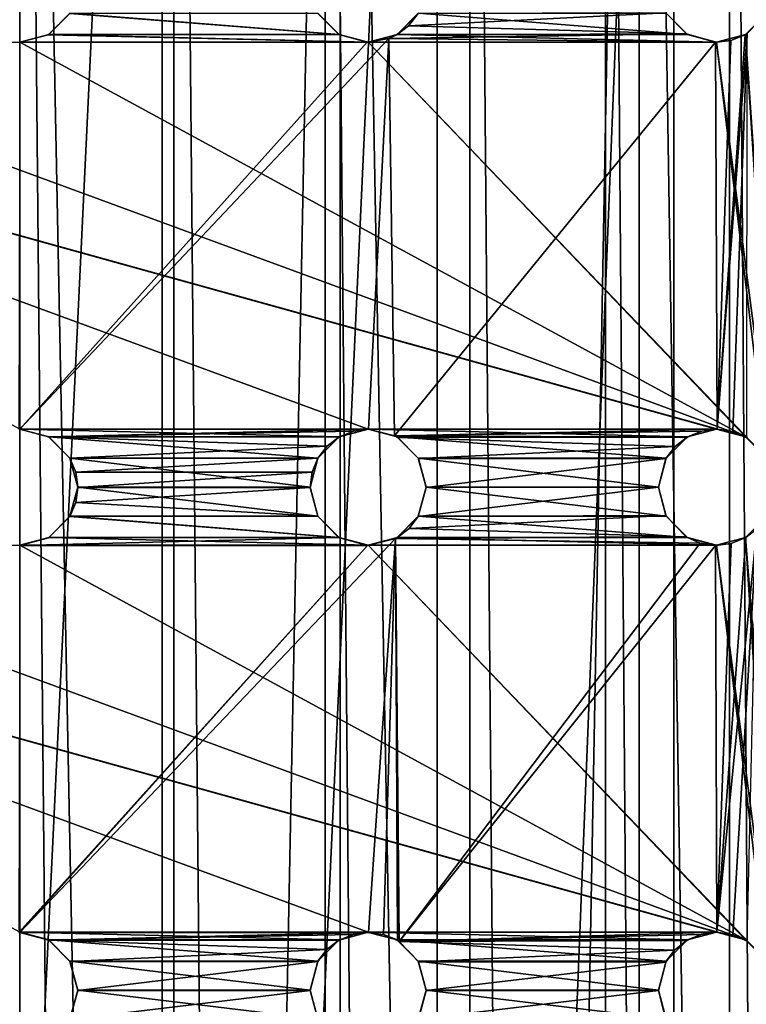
# Model space of a CAD drawing. Header units: millimetres. Extents: x -144 to 364, y -408 to 1133.
# Tile 231 of 256: x 57 to 67, y 582 to 595. Entities that reach past the tile are written whole.
import ezdxf

# ---------------------------------------------------------------- set-up
doc = ezdxf.new("R2010")
doc.units = ezdxf.units.MM
doc.header["$LTSCALE"] = 41.718519
for name, color, linetype in [('1967', 7, 'CONTINUOUS'), ('1968', 7, 'CONTINUOUS'), ('1970', 7, 'CONTINUOUS'), ('1977', 7, 'CONTINUOUS'), ('1982', 7, 'CONTINUOUS'), ('2022', 7, 'CONTINUOUS'), ('2023', 7, 'CONTINUOUS'), ('2024', 7, 'CONTINUOUS'), ('2025', 7, 'CONTINUOUS'), ('2026', 7, 'CONTINUOUS'), ('2040', 7, 'CONTINUOUS'), ('2041', 7, 'CONTINUOUS'), ('2042', 7, 'CONTINUOUS'), ('2043', 7, 'CONTINUOUS'), ('2044', 7, 'CONTINUOUS'), ('2058', 7, 'CONTINUOUS'), ('2059', 7, 'CONTINUOUS'), ('2060', 7, 'CONTINUOUS'), ('2061', 7, 'CONTINUOUS'), ('2062', 7, 'CONTINUOUS'), ('2073', 7, 'CONTINUOUS')]:
    doc.layers.add(name, color=color, linetype=linetype)

msp = doc.modelspace()

# ---------------------------------------------------------------- linework, layer by layer
at = {"layer": '1967', "color": 7, "linetype": 'CONTINUOUS', "true_color": 0xaaaaaa}
for points in [[(61.598, 409.006, -15.444), (57.457, 409.006, -15.99), (61.598, 617.006, -15.362), (61.598, 409.006, -15.444)], [(61.598, 617.006, -15.362), (57.457, 409.006, -15.99), (57.457, 617.006, -15.907), (61.598, 617.006, -15.362)], [(65.457, 617.005, -13.763), (61.598, 409.006, -15.444), (61.598, 617.006, -15.362), (65.457, 617.005, -13.763)], [(65.457, 409.006, -13.846), (61.598, 409.006, -15.444), (65.457, 617.005, -13.763), (65.457, 409.006, -13.846)], [(68.77, 617.004, -11.221), (65.457, 409.006, -13.846), (65.457, 617.005, -13.763), (68.77, 617.004, -11.221)], [(68.77, 409.004, -11.303), (65.457, 409.006, -13.846), (68.77, 617.004, -11.221), (68.77, 409.004, -11.303)]]:
    msp.add_3dface(points, dxfattribs=at)
at = {"layer": '1968', "color": 7, "linetype": 'CONTINUOUS', "true_color": 0xaaaaaa}
for points in [[(57.457, 408.994, 16.01), (61.598, 408.994, 15.465), (57.457, 616.994, 16.093), (57.457, 408.994, 16.01)], [(57.457, 616.994, 16.093), (61.598, 408.994, 15.465), (61.598, 616.994, 15.548), (57.457, 616.994, 16.093)], [(61.598, 408.994, 15.465), (65.457, 408.994, 13.867), (61.598, 616.994, 15.548), (61.598, 408.994, 15.465)], [(61.598, 616.994, 15.548), (65.457, 408.994, 13.867), (65.457, 616.994, 13.95), (61.598, 616.994, 15.548)], [(65.457, 616.994, 13.95), (68.77, 408.995, 11.324), (68.77, 616.995, 11.407), (65.457, 616.994, 13.95)], [(65.457, 408.994, 13.867), (68.77, 408.995, 11.324), (65.457, 616.994, 13.95), (65.457, 408.994, 13.867)]]:
    msp.add_3dface(points, dxfattribs=at)
at = {"layer": '1970', "color": 7, "linetype": 'CONTINUOUS', "true_color": 0xaaaaaa}
for points in [[(57.457, 409.006, -13.99), (59.449, 409.006, -13.847), (57.457, 617.006, -13.907), (57.457, 409.006, -13.99)], [(59.449, 409.006, -13.847), (59.449, 617.005, -13.764), (57.457, 617.006, -13.907), (59.449, 409.006, -13.847)], [(59.449, 409.006, -13.847), (61.401, 409.005, -13.423), (59.449, 617.005, -13.764), (59.449, 409.006, -13.847)], [(61.401, 409.005, -13.423), (61.401, 617.005, -13.34), (59.449, 617.005, -13.764), (61.401, 409.005, -13.423)], [(61.401, 409.005, -13.423), (63.273, 409.005, -12.725), (61.401, 617.005, -13.34), (61.401, 409.005, -13.423)], [(63.273, 409.005, -12.725), (63.273, 617.005, -12.642), (61.401, 617.005, -13.34), (63.273, 409.005, -12.725)], [(63.273, 409.005, -12.725), (65.026, 409.005, -11.767), (63.273, 617.005, -12.642), (63.273, 409.005, -12.725)], [(65.026, 409.005, -11.767), (65.026, 617.005, -11.684), (63.273, 617.005, -12.642), (65.026, 409.005, -11.767)], [(65.026, 409.005, -11.767), (66.625, 409.004, -10.57), (65.026, 617.005, -11.684), (65.026, 409.005, -11.767)], [(66.625, 409.004, -10.57), (66.625, 617.004, -10.487), (65.026, 617.005, -11.684), (66.625, 409.004, -10.57)], [(66.625, 409.004, -10.57), (68.037, 409.004, -9.158), (66.625, 617.004, -10.487), (66.625, 409.004, -10.57)], [(68.037, 409.004, -9.158), (68.037, 617.004, -9.075), (66.625, 617.004, -10.487), (68.037, 409.004, -9.158)]]:
    msp.add_3dface(points, dxfattribs=at)
at = {"layer": '1977', "color": 7, "linetype": 'CONTINUOUS', "true_color": 0xc8c8c8}
for points in [[(57.832, 594.848, 6.084), (58.106, 595.123, 6.084), (61.582, 594.848, 6.084), (57.832, 594.848, 6.084)], [(61.582, 594.848, 6.084), (58.106, 595.123, 6.084), (61.307, 595.123, 6.084), (61.582, 594.848, 6.084)], [(62.332, 594.848, 6.084), (62.606, 595.123, 6.084), (66.082, 594.848, 6.084), (62.332, 594.848, 6.084)], [(66.082, 594.848, 6.084), (62.606, 595.123, 6.084), (65.807, 595.123, 6.084), (66.082, 594.848, 6.084)], [(67.106, 595.123, 6.084), (70.106, 546.998, 6.065), (66.832, 594.848, 6.084), (67.106, 595.123, 6.084)], [(48.082, 594.848, 6.084), (48.457, 594.748, 6.084), (66.457, 589.748, 6.082), (48.082, 594.848, 6.084)], [(57.457, 589.748, 6.082), (48.082, 594.848, 6.084), (61.957, 589.748, 6.082), (57.457, 589.748, 6.082)], [(61.957, 589.748, 6.082), (48.082, 594.848, 6.084), (66.457, 589.748, 6.082), (61.957, 589.748, 6.082)], [(48.457, 594.748, 6.084), (52.957, 594.748, 6.084), (66.832, 589.647, 6.082), (48.457, 594.748, 6.084)], [(66.457, 589.748, 6.082), (48.457, 594.748, 6.084), (66.832, 589.647, 6.082), (66.457, 589.748, 6.082)], [(52.957, 594.748, 6.084), (57.457, 594.748, 6.084), (66.832, 589.647, 6.082), (52.957, 594.748, 6.084)], [(57.457, 594.748, 6.084), (57.832, 594.848, 6.084), (61.957, 594.748, 6.084), (57.457, 594.748, 6.084)], [(57.457, 594.748, 6.084), (61.957, 594.748, 6.084), (66.832, 589.647, 6.082), (57.457, 594.748, 6.084)], [(61.957, 594.748, 6.084), (57.832, 594.848, 6.084), (61.582, 594.848, 6.084), (61.957, 594.748, 6.084)], [(61.957, 594.748, 6.084), (62.332, 594.848, 6.084), (66.457, 594.748, 6.084), (61.957, 594.748, 6.084)], [(61.957, 594.748, 6.084), (66.457, 594.748, 6.084), (67.106, 589.373, 6.082), (61.957, 594.748, 6.084)], [(66.832, 589.647, 6.082), (61.957, 594.748, 6.084), (67.106, 589.373, 6.082), (66.832, 589.647, 6.082)], [(66.457, 594.748, 6.084), (62.332, 594.848, 6.084), (66.082, 594.848, 6.084), (66.457, 594.748, 6.084)], [(66.457, 594.748, 6.084), (66.832, 594.848, 6.084), (67.207, 588.998, 6.082), (66.457, 594.748, 6.084)], [(66.457, 594.748, 6.084), (67.207, 588.998, 6.082), (67.106, 589.373, 6.082), (66.457, 594.748, 6.084)], [(66.832, 594.848, 6.084), (70.106, 546.998, 6.065), (67.207, 588.998, 6.082), (66.832, 594.848, 6.084)], [(57.832, 589.647, 6.082), (57.457, 589.748, 6.082), (61.582, 589.647, 6.082), (57.832, 589.647, 6.082)], [(61.582, 589.647, 6.082), (57.457, 589.748, 6.082), (61.957, 589.748, 6.082), (61.582, 589.647, 6.082)], [(62.332, 589.647, 6.082), (61.957, 589.748, 6.082), (66.082, 589.647, 6.082), (62.332, 589.647, 6.082)], [(66.082, 589.647, 6.082), (61.957, 589.748, 6.082), (66.457, 589.748, 6.082), (66.082, 589.647, 6.082)], [(58.106, 589.373, 6.082), (57.832, 589.647, 6.082), (61.307, 589.373, 6.082), (58.106, 589.373, 6.082)], [(61.307, 589.373, 6.082), (57.832, 589.647, 6.082), (61.582, 589.647, 6.082), (61.307, 589.373, 6.082)], [(62.606, 589.373, 6.082), (62.332, 589.647, 6.082), (65.807, 589.373, 6.082), (62.606, 589.373, 6.082)], [(65.807, 589.373, 6.082), (62.332, 589.647, 6.082), (66.082, 589.647, 6.082), (65.807, 589.373, 6.082)], [(58.207, 588.998, 6.082), (58.106, 589.373, 6.082), (61.207, 588.998, 6.082), (58.207, 588.998, 6.082)], [(61.207, 588.998, 6.082), (58.106, 589.373, 6.082), (61.307, 589.373, 6.082), (61.207, 588.998, 6.082)], [(62.707, 588.998, 6.082), (62.606, 589.373, 6.082), (65.707, 588.998, 6.082), (62.707, 588.998, 6.082)], [(65.707, 588.998, 6.082), (62.606, 589.373, 6.082), (65.807, 589.373, 6.082), (65.707, 588.998, 6.082)], [(58.106, 588.623, 6.082), (58.207, 588.998, 6.082), (61.307, 588.623, 6.082), (58.106, 588.623, 6.082)], [(61.307, 588.623, 6.082), (58.207, 588.998, 6.082), (61.207, 588.998, 6.082), (61.307, 588.623, 6.082)], [(62.606, 588.623, 6.082), (62.707, 588.998, 6.082), (65.807, 588.623, 6.082), (62.606, 588.623, 6.082)], [(65.807, 588.623, 6.082), (62.707, 588.998, 6.082), (65.707, 588.998, 6.082), (65.807, 588.623, 6.082)], [(57.832, 588.348, 6.082), (58.106, 588.623, 6.082), (61.582, 588.348, 6.082), (57.832, 588.348, 6.082)], [(61.582, 588.348, 6.082), (58.106, 588.623, 6.082), (61.307, 588.623, 6.082), (61.582, 588.348, 6.082)], [(62.332, 588.348, 6.082), (62.606, 588.623, 6.082), (66.082, 588.348, 6.082), (62.332, 588.348, 6.082)], [(66.082, 588.348, 6.082), (62.606, 588.623, 6.082), (65.807, 588.623, 6.082), (66.082, 588.348, 6.082)], [(67.106, 588.623, 6.082), (70.106, 546.998, 6.065), (66.832, 588.348, 6.082), (67.106, 588.623, 6.082)], [(48.082, 588.348, 6.082), (48.457, 588.248, 6.082), (66.457, 583.248, 6.08), (48.082, 588.348, 6.082)], [(57.457, 583.248, 6.08), (48.082, 588.348, 6.082), (61.957, 583.248, 6.08), (57.457, 583.248, 6.08)], [(61.957, 583.248, 6.08), (48.082, 588.348, 6.082), (66.457, 583.248, 6.08), (61.957, 583.248, 6.08)], [(57.457, 588.248, 6.082), (57.832, 588.348, 6.082), (61.957, 588.248, 6.082), (57.457, 588.248, 6.082)], [(61.957, 588.248, 6.082), (57.832, 588.348, 6.082), (61.582, 588.348, 6.082), (61.957, 588.248, 6.082)], [(61.957, 588.248, 6.082), (62.332, 588.348, 6.082), (66.457, 588.248, 6.082), (61.957, 588.248, 6.082)], [(66.457, 588.248, 6.082), (62.332, 588.348, 6.082), (66.082, 588.348, 6.082), (66.457, 588.248, 6.082)], [(66.457, 588.248, 6.082), (66.832, 588.348, 6.082), (67.207, 582.498, 6.079), (66.457, 588.248, 6.082)], [(66.832, 588.348, 6.082), (70.106, 546.998, 6.065), (67.207, 582.498, 6.079), (66.832, 588.348, 6.082)], [(48.457, 588.248, 6.082), (52.957, 588.248, 6.082), (66.832, 583.147, 6.08), (48.457, 588.248, 6.082)], [(66.457, 583.248, 6.08), (48.457, 588.248, 6.082), (66.832, 583.147, 6.08), (66.457, 583.248, 6.08)], [(52.957, 588.248, 6.082), (57.457, 588.248, 6.082), (66.832, 583.147, 6.08), (52.957, 588.248, 6.082)], [(57.457, 588.248, 6.082), (61.957, 588.248, 6.082), (66.832, 583.147, 6.08), (57.457, 588.248, 6.082)], [(61.957, 588.248, 6.082), (66.457, 588.248, 6.082), (67.106, 582.873, 6.08), (61.957, 588.248, 6.082)], [(66.832, 583.147, 6.08), (61.957, 588.248, 6.082), (67.106, 582.873, 6.08), (66.832, 583.147, 6.08)], [(66.457, 588.248, 6.082), (67.207, 582.498, 6.079), (67.106, 582.873, 6.08), (66.457, 588.248, 6.082)], [(57.832, 583.147, 6.08), (57.457, 583.248, 6.08), (61.582, 583.147, 6.08), (57.832, 583.147, 6.08)], [(61.582, 583.147, 6.08), (57.457, 583.248, 6.08), (61.957, 583.248, 6.08), (61.582, 583.147, 6.08)], [(62.332, 583.147, 6.08), (61.957, 583.248, 6.08), (66.082, 583.147, 6.08), (62.332, 583.147, 6.08)], [(66.082, 583.147, 6.08), (61.957, 583.248, 6.08), (66.457, 583.248, 6.08), (66.082, 583.147, 6.08)], [(58.106, 582.873, 6.08), (57.832, 583.147, 6.08), (61.307, 582.873, 6.08), (58.106, 582.873, 6.08)], [(61.307, 582.873, 6.08), (57.832, 583.147, 6.08), (61.582, 583.147, 6.08), (61.307, 582.873, 6.08)], [(62.606, 582.873, 6.08), (62.332, 583.147, 6.08), (65.807, 582.873, 6.08), (62.606, 582.873, 6.08)], [(65.807, 582.873, 6.08), (62.332, 583.147, 6.08), (66.082, 583.147, 6.08), (65.807, 582.873, 6.08)], [(58.207, 582.498, 6.079), (58.106, 582.873, 6.08), (61.207, 582.498, 6.079), (58.207, 582.498, 6.079)], [(61.207, 582.498, 6.079), (58.106, 582.873, 6.08), (61.307, 582.873, 6.08), (61.207, 582.498, 6.079)], [(62.707, 582.498, 6.079), (62.606, 582.873, 6.08), (65.707, 582.498, 6.079), (62.707, 582.498, 6.079)], [(65.707, 582.498, 6.079), (62.606, 582.873, 6.08), (65.807, 582.873, 6.08), (65.707, 582.498, 6.079)], [(58.106, 582.123, 6.079), (58.207, 582.498, 6.079), (61.307, 582.123, 6.079), (58.106, 582.123, 6.079)], [(61.307, 582.123, 6.079), (58.207, 582.498, 6.079), (61.207, 582.498, 6.079), (61.307, 582.123, 6.079)], [(62.606, 582.123, 6.079), (62.707, 582.498, 6.079), (65.807, 582.123, 6.079), (62.606, 582.123, 6.079)], [(65.807, 582.123, 6.079), (62.707, 582.498, 6.079), (65.707, 582.498, 6.079), (65.807, 582.123, 6.079)]]:
    msp.add_3dface(points, dxfattribs=at)
at = {"layer": '1982', "color": 7, "linetype": 'CONTINUOUS', "true_color": 0xc8c8c8}
for points in [[(58.103, 595.116, 10.707), (57.826, 594.843, 10.776), (61.578, 594.848, 10.547), (58.103, 595.116, 10.707)], [(61.308, 595.119, 10.516), (58.103, 595.116, 10.707), (61.578, 594.848, 10.547), (61.308, 595.119, 10.516)], [(62.604, 595.117, 10.361), (62.481, 594.96, 10.411), (65.805, 595.126, 9.772), (62.604, 595.117, 10.361)], [(65.805, 595.126, 9.772), (62.481, 594.96, 10.411), (66.07, 594.854, 9.752), (65.805, 595.126, 9.772)], [(62.481, 594.96, 10.411), (62.323, 594.841, 10.457), (66.07, 594.854, 9.752), (62.481, 594.96, 10.411)], [(57.826, 594.843, 10.776), (57.457, 594.746, 10.801), (61.946, 594.746, 10.526), (57.826, 594.843, 10.776)], [(57.457, 589.745, 11.829), (62.226, 594.796, 10.479), (61.946, 594.746, 10.526), (57.457, 589.745, 11.829)], [(62.226, 594.796, 10.479), (57.457, 589.745, 11.829), (61.964, 589.745, 11.458), (62.226, 594.796, 10.479)], [(61.578, 594.848, 10.547), (57.826, 594.843, 10.776), (61.946, 594.746, 10.526), (61.578, 594.848, 10.547)], [(62.298, 589.663, 11.413), (62.226, 594.796, 10.479), (61.964, 589.745, 11.458), (62.298, 589.663, 11.413)], [(62.323, 594.841, 10.457), (62.226, 594.796, 10.479), (66.07, 594.854, 9.752), (62.323, 594.841, 10.457)], [(66.07, 594.854, 9.752), (62.226, 594.796, 10.479), (66.443, 594.746, 9.675), (66.07, 594.854, 9.752)], [(62.226, 594.796, 10.479), (62.298, 589.663, 11.413), (66.443, 594.746, 9.675), (62.226, 594.796, 10.479)], [(66.443, 594.746, 9.675), (62.298, 589.663, 11.413), (66.468, 589.746, 10.299), (66.443, 594.746, 9.675)], [(66.641, 594.769, 9.62), (66.443, 594.746, 9.675), (66.468, 589.746, 10.299), (66.641, 594.769, 9.62)], [(66.854, 594.86, 9.551), (66.828, 594.844, 9.56), (66.468, 589.746, 10.299), (66.854, 594.86, 9.551)], [(66.668, 589.716, 10.231), (66.854, 594.86, 9.551), (66.468, 589.746, 10.299), (66.668, 589.716, 10.231)], [(66.828, 594.844, 9.56), (66.641, 594.769, 9.62), (66.468, 589.746, 10.299), (66.828, 594.844, 9.56)], [(66.849, 589.635, 10.173), (66.854, 594.86, 9.551), (66.668, 589.716, 10.231), (66.849, 589.635, 10.173)], [(57.447, 589.745, 11.829), (57.457, 589.745, 11.829), (57.457, 594.746, 10.801), (57.447, 589.745, 11.829)], [(57.457, 594.746, 10.801), (57.457, 589.745, 11.829), (61.946, 594.746, 10.526), (57.457, 594.746, 10.801)], [(57.457, 589.745, 11.829), (57.829, 589.646, 11.844), (61.964, 589.745, 11.458), (57.457, 589.745, 11.829)], [(61.964, 589.745, 11.458), (57.829, 589.646, 11.844), (61.769, 589.722, 11.494), (61.964, 589.745, 11.458)], [(61.769, 589.722, 11.494), (57.829, 589.646, 11.844), (61.587, 589.648, 11.534), (61.769, 589.722, 11.494)], [(66.468, 589.746, 10.299), (62.298, 589.663, 11.413), (66.267, 589.721, 10.372), (66.468, 589.746, 10.299)], [(66.267, 589.721, 10.372), (62.298, 589.663, 11.413), (66.081, 589.645, 10.444), (66.267, 589.721, 10.372)], [(62.298, 589.663, 11.413), (62.338, 589.641, 11.409), (66.081, 589.645, 10.444), (62.298, 589.663, 11.413)], [(61.587, 589.648, 11.534), (57.829, 589.646, 11.844), (61.43, 589.529, 11.577), (61.587, 589.648, 11.534)], [(57.829, 589.646, 11.844), (58.105, 589.373, 11.886), (61.43, 589.529, 11.577), (57.829, 589.646, 11.844)], [(66.081, 589.645, 10.444), (62.338, 589.641, 11.409), (65.923, 589.523, 10.51), (66.081, 589.645, 10.444)], [(62.338, 589.641, 11.409), (62.608, 589.368, 11.4), (65.923, 589.523, 10.51), (62.338, 589.641, 11.409)], [(61.43, 589.529, 11.577), (58.105, 589.373, 11.886), (61.309, 589.373, 11.619), (61.43, 589.529, 11.577)], [(65.923, 589.523, 10.51), (62.608, 589.368, 11.4), (65.805, 589.366, 10.568), (65.923, 589.523, 10.51)], [(58.105, 589.373, 11.886), (58.181, 589.191, 11.915), (61.309, 589.373, 11.619), (58.105, 589.373, 11.886)], [(61.309, 589.373, 11.619), (58.181, 589.191, 11.915), (61.233, 589.191, 11.659), (61.309, 589.373, 11.619)], [(62.608, 589.368, 11.4), (62.707, 588.995, 11.436), (65.805, 589.366, 10.568), (62.608, 589.368, 11.4)], [(65.805, 589.366, 10.568), (62.707, 588.995, 11.436), (65.707, 588.996, 10.642), (65.805, 589.366, 10.568)], [(58.181, 589.191, 11.915), (58.207, 588.995, 11.946), (61.233, 589.191, 11.659), (58.181, 589.191, 11.915)], [(61.233, 589.191, 11.659), (58.207, 588.995, 11.946), (61.207, 588.995, 11.693), (61.233, 589.191, 11.659)], [(58.207, 588.995, 11.946), (58.181, 588.8, 11.979), (61.207, 588.995, 11.693), (58.207, 588.995, 11.946)], [(61.207, 588.995, 11.693), (58.181, 588.8, 11.979), (61.307, 588.622, 11.736), (61.207, 588.995, 11.693)], [(62.707, 588.995, 11.436), (62.606, 588.62, 11.51), (65.707, 588.996, 10.642), (62.707, 588.995, 11.436)], [(65.707, 588.996, 10.642), (62.606, 588.62, 11.51), (65.802, 588.631, 10.652), (65.707, 588.996, 10.642)], [(58.181, 588.8, 11.979), (58.105, 588.618, 12.011), (61.307, 588.622, 11.736), (58.181, 588.8, 11.979)], [(58.105, 588.618, 12.011), (57.829, 588.344, 12.059), (61.576, 588.349, 11.735), (58.105, 588.618, 12.011)], [(61.307, 588.622, 11.736), (58.105, 588.618, 12.011), (61.576, 588.349, 11.735), (61.307, 588.622, 11.736)], [(62.606, 588.62, 11.51), (62.486, 588.464, 11.557), (65.802, 588.631, 10.652), (62.606, 588.62, 11.51)], [(65.802, 588.631, 10.652), (62.486, 588.464, 11.557), (66.065, 588.356, 10.59), (65.802, 588.631, 10.652)], [(62.486, 588.464, 11.557), (62.328, 588.343, 11.604), (66.065, 588.356, 10.59), (62.486, 588.464, 11.557)], [(66.979, 588.458, 10.237), (66.836, 588.349, 10.303), (66.464, 583.246, 10.852), (66.979, 588.458, 10.237)], [(66.668, 583.215, 10.765), (66.979, 588.458, 10.237), (66.464, 583.246, 10.852), (66.668, 583.215, 10.765)], [(66.853, 583.133, 10.687), (66.979, 588.458, 10.237), (66.668, 583.215, 10.765), (66.853, 583.133, 10.687)], [(57.829, 588.344, 12.059), (57.457, 588.245, 12.078), (61.576, 588.349, 11.735), (57.829, 588.344, 12.059)], [(61.576, 588.349, 11.735), (57.457, 588.245, 12.078), (61.948, 588.245, 11.688), (61.576, 588.349, 11.735)], [(57.457, 583.245, 12.706), (62.312, 588.335, 11.608), (61.948, 588.245, 11.688), (57.457, 583.245, 12.706)], [(62.312, 588.335, 11.608), (57.457, 583.245, 12.706), (61.962, 583.245, 12.26), (62.312, 588.335, 11.608)], [(62.158, 583.218, 12.222), (62.312, 588.335, 11.608), (61.962, 583.245, 12.26), (62.158, 583.218, 12.222)], [(62.339, 583.141, 12.19), (62.312, 588.335, 11.608), (62.158, 583.218, 12.222), (62.339, 583.141, 12.19)], [(62.328, 588.343, 11.604), (62.312, 588.335, 11.608), (66.065, 588.356, 10.59), (62.328, 588.343, 11.604)], [(66.065, 588.356, 10.59), (62.312, 588.335, 11.608), (66.245, 588.276, 10.533), (66.065, 588.356, 10.59)], [(62.312, 588.335, 11.608), (62.36, 583.127, 12.186), (66.245, 588.276, 10.533), (62.312, 588.335, 11.608)], [(62.36, 583.127, 12.186), (62.312, 588.335, 11.608), (62.339, 583.141, 12.19), (62.36, 583.127, 12.186)], [(66.245, 588.276, 10.533), (62.36, 583.127, 12.186), (66.444, 588.246, 10.463), (66.245, 588.276, 10.533)], [(66.647, 588.271, 10.384), (66.444, 588.246, 10.463), (66.464, 583.246, 10.852), (66.647, 588.271, 10.384)], [(66.836, 588.349, 10.303), (66.647, 588.271, 10.384), (66.464, 583.246, 10.852), (66.836, 588.349, 10.303)], [(57.446, 583.245, 12.706), (57.457, 583.245, 12.706), (61.948, 588.245, 11.688), (57.446, 583.245, 12.706)], [(57.457, 588.245, 12.078), (57.446, 583.245, 12.706), (61.948, 588.245, 11.688), (57.457, 588.245, 12.078)], [(66.444, 588.246, 10.463), (62.36, 583.127, 12.186), (66.464, 583.246, 10.852), (66.444, 588.246, 10.463)], [(57.457, 583.245, 12.706), (57.831, 583.145, 12.713), (61.962, 583.245, 12.26), (57.457, 583.245, 12.706)], [(61.962, 583.245, 12.26), (57.831, 583.145, 12.713), (61.765, 583.22, 12.301), (61.962, 583.245, 12.26)], [(61.765, 583.22, 12.301), (57.831, 583.145, 12.713), (61.583, 583.145, 12.342), (61.765, 583.22, 12.301)], [(66.464, 583.246, 10.852), (62.36, 583.127, 12.186), (66.26, 583.219, 10.941), (66.464, 583.246, 10.852)], [(66.26, 583.219, 10.941), (62.36, 583.127, 12.186), (66.073, 583.14, 11.023), (66.26, 583.219, 10.941)], [(57.831, 583.145, 12.713), (58.106, 582.871, 12.732), (61.426, 583.025, 12.38), (57.831, 583.145, 12.713)], [(61.583, 583.145, 12.342), (57.831, 583.145, 12.713), (61.426, 583.025, 12.38), (61.583, 583.145, 12.342)], [(66.073, 583.14, 11.023), (62.36, 583.127, 12.186), (65.917, 583.017, 11.095), (66.073, 583.14, 11.023)], [(62.36, 583.127, 12.186), (62.609, 582.865, 12.152), (65.917, 583.017, 11.095), (62.36, 583.127, 12.186)], [(61.426, 583.025, 12.38), (58.106, 582.871, 12.732), (61.307, 582.87, 12.414), (61.426, 583.025, 12.38)], [(65.917, 583.017, 11.095), (62.609, 582.865, 12.152), (65.802, 582.86, 11.151), (65.917, 583.017, 11.095)], [(58.106, 582.871, 12.732), (58.207, 582.495, 12.762), (61.307, 582.87, 12.414), (58.106, 582.871, 12.732)], [(61.307, 582.87, 12.414), (58.207, 582.495, 12.762), (61.207, 582.495, 12.462), (61.307, 582.87, 12.414)], [(62.609, 582.865, 12.152), (62.707, 582.495, 12.157), (65.802, 582.86, 11.151), (62.609, 582.865, 12.152)], [(65.802, 582.86, 11.151), (62.707, 582.495, 12.157), (65.707, 582.496, 11.211), (65.802, 582.86, 11.151)], [(58.207, 582.495, 12.762), (58.106, 582.119, 12.796), (61.207, 582.495, 12.462), (58.207, 582.495, 12.762)], [(61.207, 582.495, 12.462), (58.106, 582.119, 12.796), (61.306, 582.123, 12.475), (61.207, 582.495, 12.462)], [(62.707, 582.495, 12.157), (62.608, 582.123, 12.208), (65.707, 582.496, 11.211), (62.707, 582.495, 12.157)], [(65.707, 582.496, 11.211), (62.608, 582.123, 12.208), (65.8, 582.134, 11.195), (65.707, 582.496, 11.211)]]:
    msp.add_3dface(points, dxfattribs=at)
at = {"layer": '2022', "color": 7, "linetype": 'CONTINUOUS', "true_color": 0xc8c8c8}
for points in [[(57.832, 594.848, 6.084), (57.826, 594.843, 10.776), (58.103, 595.116, 10.707), (57.832, 594.848, 6.084)], [(58.106, 595.123, 6.084), (57.832, 594.848, 6.084), (58.103, 595.116, 10.707), (58.106, 595.123, 6.084)], [(57.832, 594.848, 6.084), (57.457, 594.748, 6.084), (57.826, 594.843, 10.776), (57.832, 594.848, 6.084)], [(57.457, 594.748, 6.084), (57.457, 594.746, 10.801), (57.826, 594.843, 10.776), (57.457, 594.748, 6.084)]]:
    msp.add_3dface(points, dxfattribs=at)
at = {"layer": '2023', "color": 7, "linetype": 'CONTINUOUS', "true_color": 0xc8c8c8}
for points in [[(57.457, 589.748, 6.082), (57.457, 589.745, 11.829), (57.447, 589.745, 11.829), (57.457, 589.748, 6.082)], [(57.457, 589.748, 6.082), (57.832, 589.647, 6.082), (57.457, 589.745, 11.829), (57.457, 589.748, 6.082)], [(57.832, 589.647, 6.082), (57.829, 589.646, 11.844), (57.457, 589.745, 11.829), (57.832, 589.647, 6.082)], [(57.832, 589.647, 6.082), (58.105, 589.373, 11.886), (57.829, 589.646, 11.844), (57.832, 589.647, 6.082)], [(57.832, 589.647, 6.082), (58.106, 589.373, 6.082), (58.105, 589.373, 11.886), (57.832, 589.647, 6.082)], [(58.106, 589.373, 6.082), (58.181, 589.191, 11.915), (58.105, 589.373, 11.886), (58.106, 589.373, 6.082)], [(58.106, 589.373, 6.082), (58.207, 588.998, 6.082), (58.181, 589.191, 11.915), (58.106, 589.373, 6.082)], [(58.207, 588.998, 6.082), (58.207, 588.995, 11.946), (58.181, 589.191, 11.915), (58.207, 588.998, 6.082)]]:
    msp.add_3dface(points, dxfattribs=at)
at = {"layer": '2024', "color": 7, "linetype": 'CONTINUOUS', "true_color": 0xc8c8c8}
for points in [[(58.207, 588.998, 6.082), (58.106, 588.623, 6.082), (58.207, 588.995, 11.946), (58.207, 588.998, 6.082)], [(58.106, 588.623, 6.082), (58.181, 588.8, 11.979), (58.207, 588.995, 11.946), (58.106, 588.623, 6.082)], [(58.106, 588.623, 6.082), (58.105, 588.618, 12.011), (58.181, 588.8, 11.979), (58.106, 588.623, 6.082)], [(57.832, 588.348, 6.082), (57.829, 588.344, 12.059), (58.105, 588.618, 12.011), (57.832, 588.348, 6.082)], [(58.106, 588.623, 6.082), (57.832, 588.348, 6.082), (58.105, 588.618, 12.011), (58.106, 588.623, 6.082)], [(57.832, 588.348, 6.082), (57.457, 588.248, 6.082), (57.829, 588.344, 12.059), (57.832, 588.348, 6.082)], [(57.457, 588.248, 6.082), (57.457, 588.245, 12.078), (57.829, 588.344, 12.059), (57.457, 588.248, 6.082)]]:
    msp.add_3dface(points, dxfattribs=at)
at = {"layer": '2025', "color": 7, "linetype": 'CONTINUOUS', "true_color": 0xc8c8c8}
for points in [[(57.457, 583.248, 6.08), (57.457, 583.245, 12.706), (57.446, 583.245, 12.706), (57.457, 583.248, 6.08)], [(57.457, 583.248, 6.08), (57.832, 583.147, 6.08), (57.457, 583.245, 12.706), (57.457, 583.248, 6.08)], [(57.832, 583.147, 6.08), (57.831, 583.145, 12.713), (57.457, 583.245, 12.706), (57.832, 583.147, 6.08)], [(57.832, 583.147, 6.08), (58.106, 582.871, 12.732), (57.831, 583.145, 12.713), (57.832, 583.147, 6.08)], [(57.832, 583.147, 6.08), (58.106, 582.873, 6.08), (58.106, 582.871, 12.732), (57.832, 583.147, 6.08)], [(58.106, 582.873, 6.08), (58.207, 582.498, 6.079), (58.106, 582.871, 12.732), (58.106, 582.873, 6.08)], [(58.207, 582.498, 6.079), (58.207, 582.495, 12.762), (58.106, 582.871, 12.732), (58.207, 582.498, 6.079)]]:
    msp.add_3dface(points, dxfattribs=at)
at = {"layer": '2026', "color": 7, "linetype": 'CONTINUOUS', "true_color": 0xc8c8c8}
for points in [[(58.207, 582.498, 6.079), (58.106, 582.123, 6.079), (58.207, 582.495, 12.762), (58.207, 582.498, 6.079)], [(58.106, 582.123, 6.079), (58.106, 582.119, 12.796), (58.207, 582.495, 12.762), (58.106, 582.123, 6.079)]]:
    msp.add_3dface(points, dxfattribs=at)
at = {"layer": '2040', "color": 7, "linetype": 'CONTINUOUS', "true_color": 0xc8c8c8}
for points in [[(61.582, 594.848, 6.084), (61.307, 595.123, 6.084), (61.578, 594.848, 10.547), (61.582, 594.848, 6.084)], [(61.307, 595.123, 6.084), (61.308, 595.119, 10.516), (61.578, 594.848, 10.547), (61.307, 595.123, 6.084)], [(62.606, 595.123, 6.084), (62.332, 594.848, 6.084), (62.604, 595.117, 10.361), (62.606, 595.123, 6.084)], [(62.332, 594.848, 6.084), (62.481, 594.96, 10.411), (62.604, 595.117, 10.361), (62.332, 594.848, 6.084)], [(62.332, 594.848, 6.084), (62.323, 594.841, 10.457), (62.481, 594.96, 10.411), (62.332, 594.848, 6.084)], [(61.582, 594.848, 6.084), (61.578, 594.848, 10.547), (61.946, 594.746, 10.526), (61.582, 594.848, 6.084)], [(61.957, 594.748, 6.084), (61.582, 594.848, 6.084), (61.946, 594.746, 10.526), (61.957, 594.748, 6.084)], [(62.226, 594.796, 10.479), (61.957, 594.748, 6.084), (61.946, 594.746, 10.526), (62.226, 594.796, 10.479)], [(62.332, 594.848, 6.084), (61.957, 594.748, 6.084), (62.323, 594.841, 10.457), (62.332, 594.848, 6.084)], [(61.957, 594.748, 6.084), (62.226, 594.796, 10.479), (62.323, 594.841, 10.457), (61.957, 594.748, 6.084)]]:
    msp.add_3dface(points, dxfattribs=at)
at = {"layer": '2041', "color": 7, "linetype": 'CONTINUOUS', "true_color": 0xc8c8c8}
for points in [[(61.582, 589.647, 6.082), (61.957, 589.748, 6.082), (61.587, 589.648, 11.534), (61.582, 589.647, 6.082)], [(61.957, 589.748, 6.082), (61.769, 589.722, 11.494), (61.587, 589.648, 11.534), (61.957, 589.748, 6.082)], [(61.957, 589.748, 6.082), (61.964, 589.745, 11.458), (61.769, 589.722, 11.494), (61.957, 589.748, 6.082)], [(61.957, 589.748, 6.082), (62.332, 589.647, 6.082), (61.964, 589.745, 11.458), (61.957, 589.748, 6.082)], [(62.332, 589.647, 6.082), (62.298, 589.663, 11.413), (61.964, 589.745, 11.458), (62.332, 589.647, 6.082)], [(62.332, 589.647, 6.082), (62.338, 589.641, 11.409), (62.298, 589.663, 11.413), (62.332, 589.647, 6.082)], [(61.307, 589.373, 6.082), (61.582, 589.647, 6.082), (61.309, 589.373, 11.619), (61.307, 589.373, 6.082)], [(61.582, 589.647, 6.082), (61.43, 589.529, 11.577), (61.309, 589.373, 11.619), (61.582, 589.647, 6.082)], [(61.582, 589.647, 6.082), (61.587, 589.648, 11.534), (61.43, 589.529, 11.577), (61.582, 589.647, 6.082)], [(62.332, 589.647, 6.082), (62.606, 589.373, 6.082), (62.338, 589.641, 11.409), (62.332, 589.647, 6.082)], [(62.606, 589.373, 6.082), (62.608, 589.368, 11.4), (62.338, 589.641, 11.409), (62.606, 589.373, 6.082)], [(61.207, 588.998, 6.082), (61.307, 589.373, 6.082), (61.207, 588.995, 11.693), (61.207, 588.998, 6.082)], [(61.307, 589.373, 6.082), (61.233, 589.191, 11.659), (61.207, 588.995, 11.693), (61.307, 589.373, 6.082)], [(61.307, 589.373, 6.082), (61.309, 589.373, 11.619), (61.233, 589.191, 11.659), (61.307, 589.373, 6.082)], [(62.606, 589.373, 6.082), (62.707, 588.998, 6.082), (62.608, 589.368, 11.4), (62.606, 589.373, 6.082)], [(62.707, 588.998, 6.082), (62.707, 588.995, 11.436), (62.608, 589.368, 11.4), (62.707, 588.998, 6.082)]]:
    msp.add_3dface(points, dxfattribs=at)
at = {"layer": '2042', "color": 7, "linetype": 'CONTINUOUS', "true_color": 0xc8c8c8}
for points in [[(61.307, 588.623, 6.082), (61.207, 588.998, 6.082), (61.307, 588.622, 11.736), (61.307, 588.623, 6.082)], [(61.207, 588.998, 6.082), (61.207, 588.995, 11.693), (61.307, 588.622, 11.736), (61.207, 588.998, 6.082)], [(62.707, 588.998, 6.082), (62.606, 588.623, 6.082), (62.707, 588.995, 11.436), (62.707, 588.998, 6.082)], [(62.606, 588.623, 6.082), (62.606, 588.62, 11.51), (62.707, 588.995, 11.436), (62.606, 588.623, 6.082)], [(61.582, 588.348, 6.082), (61.307, 588.623, 6.082), (61.576, 588.349, 11.735), (61.582, 588.348, 6.082)], [(61.307, 588.623, 6.082), (61.307, 588.622, 11.736), (61.576, 588.349, 11.735), (61.307, 588.623, 6.082)], [(62.606, 588.623, 6.082), (62.332, 588.348, 6.082), (62.606, 588.62, 11.51), (62.606, 588.623, 6.082)], [(62.332, 588.348, 6.082), (62.486, 588.464, 11.557), (62.606, 588.62, 11.51), (62.332, 588.348, 6.082)], [(62.332, 588.348, 6.082), (62.328, 588.343, 11.604), (62.486, 588.464, 11.557), (62.332, 588.348, 6.082)], [(61.582, 588.348, 6.082), (61.576, 588.349, 11.735), (61.948, 588.245, 11.688), (61.582, 588.348, 6.082)], [(61.957, 588.248, 6.082), (61.582, 588.348, 6.082), (61.948, 588.245, 11.688), (61.957, 588.248, 6.082)], [(62.312, 588.335, 11.608), (61.957, 588.248, 6.082), (61.948, 588.245, 11.688), (62.312, 588.335, 11.608)], [(62.332, 588.348, 6.082), (61.957, 588.248, 6.082), (62.328, 588.343, 11.604), (62.332, 588.348, 6.082)], [(61.957, 588.248, 6.082), (62.312, 588.335, 11.608), (62.328, 588.343, 11.604), (61.957, 588.248, 6.082)]]:
    msp.add_3dface(points, dxfattribs=at)
at = {"layer": '2043', "color": 7, "linetype": 'CONTINUOUS', "true_color": 0xc8c8c8}
for points in [[(61.582, 583.147, 6.08), (61.957, 583.248, 6.08), (61.583, 583.145, 12.342), (61.582, 583.147, 6.08)], [(61.957, 583.248, 6.08), (61.765, 583.22, 12.301), (61.583, 583.145, 12.342), (61.957, 583.248, 6.08)], [(61.957, 583.248, 6.08), (61.962, 583.245, 12.26), (61.765, 583.22, 12.301), (61.957, 583.248, 6.08)], [(61.957, 583.248, 6.08), (62.332, 583.147, 6.08), (61.962, 583.245, 12.26), (61.957, 583.248, 6.08)], [(62.332, 583.147, 6.08), (62.158, 583.218, 12.222), (61.962, 583.245, 12.26), (62.332, 583.147, 6.08)], [(62.332, 583.147, 6.08), (62.339, 583.141, 12.19), (62.158, 583.218, 12.222), (62.332, 583.147, 6.08)], [(61.307, 582.873, 6.08), (61.582, 583.147, 6.08), (61.426, 583.025, 12.38), (61.307, 582.873, 6.08)], [(61.582, 583.147, 6.08), (61.583, 583.145, 12.342), (61.426, 583.025, 12.38), (61.582, 583.147, 6.08)], [(62.332, 583.147, 6.08), (62.606, 582.873, 6.08), (62.339, 583.141, 12.19), (62.332, 583.147, 6.08)], [(62.606, 582.873, 6.08), (62.36, 583.127, 12.186), (62.339, 583.141, 12.19), (62.606, 582.873, 6.08)], [(62.606, 582.873, 6.08), (62.609, 582.865, 12.152), (62.36, 583.127, 12.186), (62.606, 582.873, 6.08)], [(61.307, 582.873, 6.08), (61.426, 583.025, 12.38), (61.307, 582.87, 12.414), (61.307, 582.873, 6.08)], [(61.207, 582.498, 6.079), (61.307, 582.873, 6.08), (61.207, 582.495, 12.462), (61.207, 582.498, 6.079)], [(61.307, 582.873, 6.08), (61.307, 582.87, 12.414), (61.207, 582.495, 12.462), (61.307, 582.873, 6.08)], [(62.606, 582.873, 6.08), (62.707, 582.498, 6.079), (62.609, 582.865, 12.152), (62.606, 582.873, 6.08)], [(62.707, 582.498, 6.079), (62.707, 582.495, 12.157), (62.609, 582.865, 12.152), (62.707, 582.498, 6.079)]]:
    msp.add_3dface(points, dxfattribs=at)
at = {"layer": '2044', "color": 7, "linetype": 'CONTINUOUS', "true_color": 0xc8c8c8}
for points in [[(61.307, 582.123, 6.079), (61.207, 582.498, 6.079), (61.306, 582.123, 12.475), (61.307, 582.123, 6.079)], [(61.207, 582.498, 6.079), (61.207, 582.495, 12.462), (61.306, 582.123, 12.475), (61.207, 582.498, 6.079)], [(62.707, 582.498, 6.079), (62.606, 582.123, 6.079), (62.707, 582.495, 12.157), (62.707, 582.498, 6.079)], [(62.606, 582.123, 6.079), (62.608, 582.123, 12.208), (62.707, 582.495, 12.157), (62.606, 582.123, 6.079)]]:
    msp.add_3dface(points, dxfattribs=at)
at = {"layer": '2058', "color": 7, "linetype": 'CONTINUOUS', "true_color": 0xc8c8c8}
for points in [[(65.807, 595.123, 6.084), (65.805, 595.126, 9.772), (66.07, 594.854, 9.752), (65.807, 595.123, 6.084)], [(66.082, 594.848, 6.084), (65.807, 595.123, 6.084), (66.07, 594.854, 9.752), (66.082, 594.848, 6.084)], [(67.106, 595.123, 6.084), (66.832, 594.848, 6.084), (66.854, 594.86, 9.551), (67.106, 595.123, 6.084)], [(66.082, 594.848, 6.084), (66.07, 594.854, 9.752), (66.443, 594.746, 9.675), (66.082, 594.848, 6.084)], [(66.457, 594.748, 6.084), (66.082, 594.848, 6.084), (66.443, 594.746, 9.675), (66.457, 594.748, 6.084)], [(66.457, 594.748, 6.084), (66.443, 594.746, 9.675), (66.641, 594.769, 9.62), (66.457, 594.748, 6.084)], [(66.832, 594.848, 6.084), (66.457, 594.748, 6.084), (66.828, 594.844, 9.56), (66.832, 594.848, 6.084)], [(66.457, 594.748, 6.084), (66.641, 594.769, 9.62), (66.828, 594.844, 9.56), (66.457, 594.748, 6.084)], [(66.854, 594.86, 9.551), (66.832, 594.848, 6.084), (66.828, 594.844, 9.56), (66.854, 594.86, 9.551)]]:
    msp.add_3dface(points, dxfattribs=at)
at = {"layer": '2059', "color": 7, "linetype": 'CONTINUOUS', "true_color": 0xc8c8c8}
for points in [[(66.082, 589.647, 6.082), (66.267, 589.721, 10.372), (66.081, 589.645, 10.444), (66.082, 589.647, 6.082)], [(66.082, 589.647, 6.082), (66.457, 589.748, 6.082), (66.267, 589.721, 10.372), (66.082, 589.647, 6.082)], [(66.457, 589.748, 6.082), (66.468, 589.746, 10.299), (66.267, 589.721, 10.372), (66.457, 589.748, 6.082)], [(66.457, 589.748, 6.082), (66.832, 589.647, 6.082), (66.468, 589.746, 10.299), (66.457, 589.748, 6.082)], [(66.832, 589.647, 6.082), (66.668, 589.716, 10.231), (66.468, 589.746, 10.299), (66.832, 589.647, 6.082)], [(66.832, 589.647, 6.082), (66.849, 589.635, 10.173), (66.668, 589.716, 10.231), (66.832, 589.647, 6.082)], [(65.807, 589.373, 6.082), (66.082, 589.647, 6.082), (65.923, 589.523, 10.51), (65.807, 589.373, 6.082)], [(66.082, 589.647, 6.082), (66.081, 589.645, 10.444), (65.923, 589.523, 10.51), (66.082, 589.647, 6.082)], [(66.832, 589.647, 6.082), (67.106, 589.373, 6.082), (66.849, 589.635, 10.173), (66.832, 589.647, 6.082)], [(65.807, 589.373, 6.082), (65.923, 589.523, 10.51), (65.805, 589.366, 10.568), (65.807, 589.373, 6.082)], [(65.707, 588.998, 6.082), (65.807, 589.373, 6.082), (65.707, 588.996, 10.642), (65.707, 588.998, 6.082)], [(65.807, 589.373, 6.082), (65.805, 589.366, 10.568), (65.707, 588.996, 10.642), (65.807, 589.373, 6.082)]]:
    msp.add_3dface(points, dxfattribs=at)
at = {"layer": '2060', "color": 7, "linetype": 'CONTINUOUS', "true_color": 0xc8c8c8}
for points in [[(65.807, 588.623, 6.082), (65.707, 588.998, 6.082), (65.802, 588.631, 10.652), (65.807, 588.623, 6.082)], [(65.707, 588.998, 6.082), (65.707, 588.996, 10.642), (65.802, 588.631, 10.652), (65.707, 588.998, 6.082)], [(65.807, 588.623, 6.082), (65.802, 588.631, 10.652), (66.065, 588.356, 10.59), (65.807, 588.623, 6.082)], [(66.082, 588.348, 6.082), (65.807, 588.623, 6.082), (66.065, 588.356, 10.59), (66.082, 588.348, 6.082)], [(67.106, 588.623, 6.082), (66.832, 588.348, 6.082), (66.979, 588.458, 10.237), (67.106, 588.623, 6.082)], [(66.979, 588.458, 10.237), (66.832, 588.348, 6.082), (66.836, 588.349, 10.303), (66.979, 588.458, 10.237)], [(66.082, 588.348, 6.082), (66.065, 588.356, 10.59), (66.245, 588.276, 10.533), (66.082, 588.348, 6.082)], [(66.457, 588.248, 6.082), (66.082, 588.348, 6.082), (66.444, 588.246, 10.463), (66.457, 588.248, 6.082)], [(66.082, 588.348, 6.082), (66.245, 588.276, 10.533), (66.444, 588.246, 10.463), (66.082, 588.348, 6.082)], [(66.457, 588.248, 6.082), (66.444, 588.246, 10.463), (66.647, 588.271, 10.384), (66.457, 588.248, 6.082)], [(66.832, 588.348, 6.082), (66.457, 588.248, 6.082), (66.647, 588.271, 10.384), (66.832, 588.348, 6.082)], [(66.832, 588.348, 6.082), (66.647, 588.271, 10.384), (66.836, 588.349, 10.303), (66.832, 588.348, 6.082)]]:
    msp.add_3dface(points, dxfattribs=at)
at = {"layer": '2061', "color": 7, "linetype": 'CONTINUOUS', "true_color": 0xc8c8c8}
for points in [[(66.082, 583.147, 6.08), (66.26, 583.219, 10.941), (66.073, 583.14, 11.023), (66.082, 583.147, 6.08)], [(66.082, 583.147, 6.08), (66.457, 583.248, 6.08), (66.26, 583.219, 10.941), (66.082, 583.147, 6.08)], [(66.457, 583.248, 6.08), (66.464, 583.246, 10.852), (66.26, 583.219, 10.941), (66.457, 583.248, 6.08)], [(66.457, 583.248, 6.08), (66.832, 583.147, 6.08), (66.464, 583.246, 10.852), (66.457, 583.248, 6.08)], [(66.832, 583.147, 6.08), (66.668, 583.215, 10.765), (66.464, 583.246, 10.852), (66.832, 583.147, 6.08)], [(66.832, 583.147, 6.08), (66.853, 583.133, 10.687), (66.668, 583.215, 10.765), (66.832, 583.147, 6.08)], [(65.807, 582.873, 6.08), (66.082, 583.147, 6.08), (65.917, 583.017, 11.095), (65.807, 582.873, 6.08)], [(66.082, 583.147, 6.08), (66.073, 583.14, 11.023), (65.917, 583.017, 11.095), (66.082, 583.147, 6.08)], [(66.832, 583.147, 6.08), (67.106, 582.873, 6.08), (66.853, 583.133, 10.687), (66.832, 583.147, 6.08)], [(65.807, 582.873, 6.08), (65.917, 583.017, 11.095), (65.802, 582.86, 11.151), (65.807, 582.873, 6.08)], [(65.707, 582.498, 6.079), (65.807, 582.873, 6.08), (65.707, 582.496, 11.211), (65.707, 582.498, 6.079)], [(65.807, 582.873, 6.08), (65.802, 582.86, 11.151), (65.707, 582.496, 11.211), (65.807, 582.873, 6.08)]]:
    msp.add_3dface(points, dxfattribs=at)
at = {"layer": '2062', "color": 7, "linetype": 'CONTINUOUS', "true_color": 0xc8c8c8}
for points in [[(65.807, 582.123, 6.079), (65.707, 582.498, 6.079), (65.8, 582.134, 11.195), (65.807, 582.123, 6.079)], [(65.707, 582.498, 6.079), (65.707, 582.496, 11.211), (65.8, 582.134, 11.195), (65.707, 582.498, 6.079)]]:
    msp.add_3dface(points, dxfattribs=at)
at = {"layer": '2073', "linetype": 'CONTINUOUS'}
for points in [[(55.616, 613.992, 15.906), (59.297, 613.992, 15.906), (55.616, 536.995, 15.875), (55.616, 613.992, 15.906)], [(59.297, 613.992, 15.906), (59.297, 536.995, 15.875), (55.616, 536.995, 15.875), (59.297, 613.992, 15.906)], [(59.297, 613.992, 15.906), (62.848, 613.942, 15.072), (59.297, 536.995, 15.875), (59.297, 613.992, 15.906)], [(62.848, 613.942, 15.072), (62.848, 537.046, 15.042), (59.297, 536.995, 15.875), (62.848, 613.942, 15.072)], [(62.848, 613.942, 15.072), (65.907, 613.675, 13.585), (62.848, 537.046, 15.042), (62.848, 613.942, 15.072)], [(65.907, 613.675, 13.585), (65.907, 537.314, 13.555), (62.848, 537.046, 15.042), (65.907, 613.675, 13.585)], [(65.907, 613.675, 13.585), (68.219, 613.039, 11.823), (65.907, 537.314, 13.555), (65.907, 613.675, 13.585)], [(68.219, 613.039, 11.823), (68.219, 537.952, 11.794), (65.907, 537.314, 13.555), (68.219, 613.039, 11.823)]]:
    msp.add_3dface(points, dxfattribs=at)

doc.saveas('drawing.dxf')
